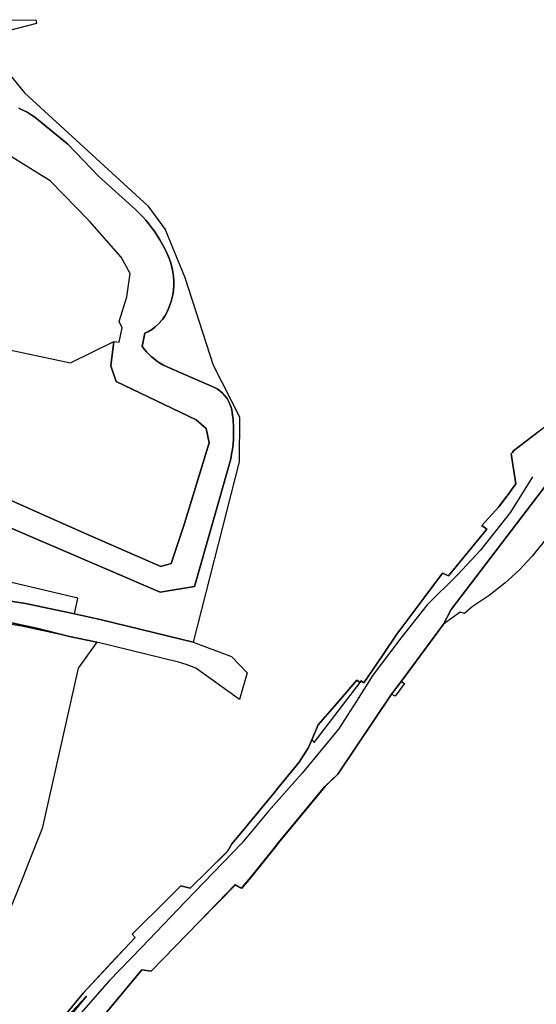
# Model space of a CAD drawing. Header units: metres. Extents: x 339653 to 341672, y 5744753 to 5747397.
# Tile 123 of 256: x 341130 to 341265, y 5745705 to 5745963. Entities that reach past the tile are written whole.
import ezdxf

# ---------------------------------------------------------------- set-up
doc = ezdxf.new("R2010")
doc.units = ezdxf.units.M
doc.header["$LTSCALE"] = 0.03
doc.layers.add('B-Straße', color=83, linetype='Continuous')
doc.layers.add('UMRINGE_FLURSTUECKSABGRENZUNGEN', color=7, linetype='Continuous')
for name, color, linetype, lineweight in [('Flurstücke_Grenzpunkte', 7, 'Continuous', 25), ('Gewässer', 7, 'Continuous', 25), ('Siedlung', 7, 'Continuous', 25), ('Vegetation', 7, 'Continuous', 25), ('Verkehr', 7, 'Continuous', 25)]:
    doc.layers.add(name, color=color, linetype=linetype, lineweight=lineweight)

msp = doc.modelspace()

# ---------------------------------------------------------------- linework, layer by layer
at = {"layer": 'B-Straße'}
msp.add_lwpolyline([(341264.144, 5745843.142), (341258.341, 5745833.963), (341250.511, 5745823.968), (341244.655, 5745817.685), (341236.641, 5745809.708), (341229.734, 5745801.043), (341222.395, 5745791.381), (341218.167, 5745784.574), (341213.456, 5745777.285), (341203.997, 5745765.767), (341195.166, 5745755.832), (341188.182, 5745747.495), (341173.483, 5745732.263), (341161.945, 5745720.307), (341153.505, 5745711.595), (341144.307, 5745701.045), (341132.236, 5745688.016), (341117.801, 5745670.735), (341106.634, 5745657.149), (341092.415, 5745639.848), (341076.739, 5745621.307), (341062.158, 5745603.517), (341060.314, 5745600.266), (341057.782, 5745594.945)], dxfattribs=at)
at = {"layer": 'Flurstücke_Grenzpunkte', "color": 83}
msp.add_lwpolyline([(340746.456, 5745957.636), (340747.931, 5745961.518), (340748.543, 5745961.417), (340922.936, 5745961.848), (341126.05, 5745962.351), (341134.379, 5745962.504), (341134.459, 5745962.01), (341134.539, 5745961.516), (341125.158, 5745959.034)], close=True, dxfattribs=at)
for points in [[(341123.46, 5745953.073), (341131.407, 5745943.41), (341163.667, 5745913.869), (341168.185, 5745907.742), (341173.32, 5745895.194), (341180.688, 5745872.305), (341187.59, 5745858.81), (341187.466, 5745847.058), (341175.492, 5745799.962), (341151.531, 5745805.857), (341144.455, 5745807.354), (341131.685, 5745810.057), (341117.762, 5745812.3)], [(341141.981, 5745702.479), (341146.491, 5745708.043), (341146.756, 5745708.369), (341155.316, 5745717.529), (341157.509, 5745719.893), (341160.305, 5745722.906), (341159.502, 5745723.738), (341168.936, 5745733.084), (341172.267, 5745736.386), (341174.685, 5745735.744), (341179.412, 5745740.398), (341184.421, 5745745.328), (341184.564, 5745745.469), (341185.565, 5745747.326), (341187.906, 5745750.146), (341195.317, 5745759.068), (341196.631, 5745760.65), (341197.603, 5745761.844), (341203.15, 5745768.647), (341205.641, 5745772.498), (341206.477, 5745774.485), (341208.144, 5745778.449), (341212.38, 5745783.29), (341218.276, 5745790.03), (341219.101, 5745789.463), (341219.397, 5745789.853), (341220.058, 5745789.388), (341224.905, 5745796.469), (341228.882, 5745802.367), (341229.48, 5745803.156), (341235.747, 5745811.492), (341240.612, 5745817.966), (341242.141, 5745817.327), (341252.163, 5745829.482), (341250.863, 5745830.434), (341255.361, 5745835.364), (341257.361, 5745838.033), (341257.499, 5745838.217), (341259.801, 5745841.287), (341258.574, 5745849.164), (341258.889, 5745849.519), (341259.194, 5745849.971), (341268.996, 5745857.494)], [(341267.815, 5745841.13), (341242.911, 5745808.559), (341240.865, 5745804.682), (341229.864, 5745789.833), (341229.805, 5745789.753), (341227.3, 5745786.373), (341213.252, 5745765.496), (341209.906, 5745762.251), (341205.706, 5745757.162), (341199.469, 5745749.605), (341197.807, 5745747.591), (341196.639, 5745746.14), (341190.557, 5745738.584), (341188.106, 5745735.662), (341186.414, 5745736.562), (341177.036, 5745726.946), (341164.464, 5745714.072), (341162.082, 5745714.429), (341121.77, 5745666.043)], [(341110.482, 5745808.762), (341134.529, 5745803.639), (341143.215, 5745801.5), (341130.616, 5745804.165), (341116.854, 5745806.402)], [(341137.58, 5745695.453), (341147.616, 5745707.581), (341142.462, 5745702.117)]]:
    msp.add_lwpolyline(points, dxfattribs=at)
at = {"layer": 'Gewässer', "color": 83}
for points in [[(340748.543, 5745961.417), (340922.936, 5745961.848), (341126.05, 5745962.351), (341134.379, 5745962.504), (341134.459, 5745962.01), (341134.539, 5745961.516), (341125.158, 5745959.034), (340746.456, 5745957.636)], [(341129.899, 5745939.441), (341130.998, 5745938.91), (341132.071, 5745938.33), (341133.134, 5745937.69), (341134.117, 5745937.034), (341142.728, 5745929.976), (341150.862, 5745921.588), (341160.436, 5745912.969), (341161.464, 5745911.948), (341162.355, 5745910.997), (341163.083, 5745910.166), (341163.787, 5745909.317), (341164.587, 5745908.286), (341165.262, 5745907.356), (341165.914, 5745906.397), (341166.785, 5745905.008), (341167.484, 5745903.789), (341168.155, 5745902.511), (341168.785, 5745901.19), (341169.287, 5745900.011), (341169.657, 5745898.942), (341170.011, 5745897.614), (341170.278, 5745896.119), (341170.415, 5745894.539), (341170.419, 5745893.2), (341170.324, 5745891.921), (341170.134, 5745890.65), (341169.73, 5745888.967), (341169.247, 5745887.554), (341168.779, 5745886.398), (341168.163, 5745885.254), (341167.479, 5745884.258), (341166.429, 5745883.064), (341165.548, 5745882.276), (341164.816, 5745881.73), (341163.83, 5745881.125), (341162.84, 5745880.642), (341162.189, 5745877.201), (341162.787, 5745876.409), (341163.32, 5745875.781), (341163.888, 5745875.177), (341164.511, 5745874.579), (341165.17, 5745874.012), (341165.878, 5745873.468), (341166.684, 5745872.92), (341167.687, 5745872.33), (341168.868, 5745871.753), (341181.089, 5745866.494), (341181.741, 5745866.12), (341182.482, 5745865.596), (341183.138, 5745865.022), (341183.766, 5745864.344), (341184.331, 5745863.582), (341184.802, 5745862.776), (341185.096, 5745862.144), (341185.418, 5745861.222), (341185.569, 5745860.617), (341185.682, 5745859.957), (341185.794, 5745859.165), (341185.89, 5745858.339), (341185.964, 5745857.511), (341186.018, 5745856.671), (341186.056, 5745855.584), (341186.058, 5745854.583), (341186.042, 5745853.886), (341185.995, 5745852.928), (341185.907, 5745851.846), (341185.806, 5745850.934), (341185.672, 5745849.977), (341185.51, 5745849.03), (341185.382, 5745848.378), (341185.198, 5745847.543), (341175.789, 5745814.491), (341166.886, 5745813.005), (341125.477, 5745830.79)], [(341117.651, 5745841.543), (341147.904, 5745828.132), (341167.069, 5745819.774), (341169.735, 5745820.507), (341173.12, 5745830.696), (341179.674, 5745852.005), (341178.885, 5745855.76), (341176.251, 5745858.071), (341155.342, 5745868.024), (341153.977, 5745872.145), (341154.749, 5745878.455), (341156.19, 5745878.308), (341156.942, 5745882.082), (341156.16, 5745883.723), (341158.128, 5745890.15), (341159.059, 5745896.199), (341156.689, 5745900.531), (341148.42, 5745909.938), (341138.083, 5745920.45), (341127.35, 5745927.104)]]:
    msp.add_lwpolyline(points, dxfattribs=at)
at = {"layer": 'Siedlung', "color": 83}
for points in [[(341123.46, 5745953.073), (341131.407, 5745943.41), (341163.667, 5745913.869), (341168.185, 5745907.742), (341173.32, 5745895.194), (341180.688, 5745872.305), (341187.59, 5745858.81), (341187.466, 5745847.058), (341175.492, 5745799.962), (341151.531, 5745805.857), (341144.455, 5745807.354), (341145.342, 5745811.493), (341109.117, 5745819.986)], [(341125.477, 5745830.79), (341166.886, 5745813.005), (341175.789, 5745814.491), (341185.198, 5745847.543), (341185.382, 5745848.378), (341185.51, 5745849.03), (341185.672, 5745849.977), (341185.806, 5745850.934), (341185.907, 5745851.846), (341185.995, 5745852.928), (341186.042, 5745853.886), (341186.058, 5745854.583), (341186.056, 5745855.584), (341186.018, 5745856.671), (341185.964, 5745857.511), (341185.89, 5745858.339), (341185.794, 5745859.165), (341185.682, 5745859.957), (341185.569, 5745860.617), (341185.418, 5745861.222), (341185.096, 5745862.144), (341184.802, 5745862.776), (341184.331, 5745863.582), (341183.766, 5745864.344), (341183.138, 5745865.022), (341182.482, 5745865.596), (341181.741, 5745866.12), (341181.089, 5745866.494), (341168.868, 5745871.753), (341167.687, 5745872.33), (341166.684, 5745872.92), (341165.878, 5745873.468), (341165.17, 5745874.012), (341164.511, 5745874.579), (341163.888, 5745875.177), (341163.32, 5745875.781), (341162.787, 5745876.409), (341162.189, 5745877.201), (341162.84, 5745880.642), (341163.83, 5745881.125), (341164.816, 5745881.73), (341165.548, 5745882.276), (341166.429, 5745883.064), (341167.479, 5745884.258), (341168.163, 5745885.254), (341168.779, 5745886.398), (341169.247, 5745887.554), (341169.73, 5745888.967), (341170.134, 5745890.65), (341170.324, 5745891.921), (341170.419, 5745893.2), (341170.415, 5745894.539), (341170.278, 5745896.119), (341170.011, 5745897.614), (341169.657, 5745898.942), (341169.287, 5745900.011), (341168.785, 5745901.19), (341168.155, 5745902.511), (341167.484, 5745903.789), (341166.785, 5745905.008), (341165.914, 5745906.397), (341165.262, 5745907.356), (341164.587, 5745908.286), (341163.787, 5745909.317), (341163.083, 5745910.166), (341162.355, 5745910.997), (341161.464, 5745911.948), (341160.436, 5745912.969), (341150.862, 5745921.588), (341142.728, 5745929.976), (341134.117, 5745937.034), (341133.134, 5745937.69), (341132.071, 5745938.33), (341130.998, 5745938.91), (341129.899, 5745939.441)], [(341110.482, 5745808.762), (341134.529, 5745803.639), (341143.215, 5745801.5), (341150.302, 5745800), (341145.448, 5745793.228), (341139.501, 5745766.801), (341136.029, 5745751.374), (341132.469, 5745742.387), (341131.127, 5745739), (341126.51, 5745727.489)]]:
    msp.add_lwpolyline(points, dxfattribs=at)
at = {"layer": 'UMRINGE_FLURSTUECKSABGRENZUNGEN', "color": 83}
for points in [[(341265.789, 5745855.032, 0), (341259.194, 5745849.971, 0), (341258.889, 5745849.519, 0), (341258.574, 5745849.164, 0), (341259.801, 5745841.287, 0), (341257.499, 5745838.217, 0), (341255.361, 5745835.364, 0), (341250.863, 5745830.434, 0), (341252.163, 5745829.482, 0), (341242.141, 5745817.327, 0), (341240.612, 5745817.966, 0), (341235.747, 5745811.492, 0), (341229.48, 5745803.156, 0), (341228.882, 5745802.367, 0), (341224.905, 5745796.469, 0), (341220.058, 5745789.388, 0), (341219.397, 5745789.853, 0), (341219.101, 5745789.463, 0), (341218.276, 5745790.03, 0), (341212.38, 5745783.29, 0), (341208.144, 5745778.449, 0), (341206.477, 5745774.485, 0), (341205.641, 5745772.498, 0), (341203.15, 5745768.647, 0), (341197.603, 5745761.844, 0), (341196.631, 5745760.65, 0), (341195.317, 5745759.068, 0), (341187.906, 5745750.146, 0), (341185.565, 5745747.326, 0), (341184.564, 5745745.469, 0), (341179.412, 5745740.398, 0), (341174.685, 5745735.744, 0), (341172.267, 5745736.386, 0), (341168.936, 5745733.084, 0), (341159.502, 5745723.738, 0), (341160.305, 5745722.906, 0), (341157.509, 5745719.893, 0), (341155.309, 5745717.535, 0), (341146.756, 5745708.369, 0), (341141.981, 5745702.479, 0)], [(341121.77, 5745666.043, 0), (341162.082, 5745714.429, 0), (341164.464, 5745714.072, 0), (341177.036, 5745726.946, 0), (341186.461, 5745736.686, 0), (341188.146, 5745735.771, 0), (341190.565, 5745738.67, 0), (341196.633, 5745746.208, 0), (341197.806, 5745747.665, 0), (341209.891, 5745762.328, 0), (341213.252, 5745765.496, 0), (341227.3, 5745786.373, 0), (341229.805, 5745789.753, 0), (341240.865, 5745804.682, 0), (341242.911, 5745808.559, 0), (341267.815, 5745841.13, 0)], [(341142.462, 5745702.117, 0), (341147.616, 5745707.581, 0), (341137.58, 5745695.453, 0)]]:
    msp.add_polyline3d(points, dxfattribs=at)
at = {"layer": 'Vegetation', "color": 83}
msp.add_lwpolyline([(341127.019, 5745876.394), (341143.438, 5745872.916), (341154.749, 5745878.455), (341153.977, 5745872.145), (341155.342, 5745868.024), (341176.251, 5745858.071), (341178.885, 5745855.76), (341179.674, 5745852.005), (341173.12, 5745830.696), (341169.735, 5745820.507), (341167.069, 5745819.774), (341147.904, 5745828.132), (341117.651, 5745841.543)], dxfattribs=at)
at = {"layer": 'Verkehr', "color": 83}
for points in [[(341141.981, 5745702.479), (341146.491, 5745708.043), (341146.756, 5745708.369), (341155.316, 5745717.529), (341157.509, 5745719.893), (341160.305, 5745722.906), (341159.502, 5745723.738), (341168.936, 5745733.084), (341172.267, 5745736.386), (341174.685, 5745735.744), (341179.412, 5745740.398), (341184.421, 5745745.328), (341184.564, 5745745.469), (341185.565, 5745747.326), (341187.906, 5745750.146), (341195.317, 5745759.068), (341196.631, 5745760.65), (341197.603, 5745761.844), (341203.15, 5745768.647), (341205.641, 5745772.498), (341206.477, 5745774.485), (341207.117, 5745773.821), (341213.654, 5745782.345), (341219.101, 5745789.463), (341219.397, 5745789.853), (341220.058, 5745789.388), (341224.905, 5745796.469), (341228.882, 5745802.367), (341229.48, 5745803.156), (341235.747, 5745811.492), (341240.612, 5745817.966), (341242.141, 5745817.327), (341252.163, 5745829.482), (341250.863, 5745830.434), (341255.361, 5745835.364), (341257.361, 5745838.033), (341257.499, 5745838.217), (341259.801, 5745841.287), (341258.574, 5745849.164), (341258.889, 5745849.519), (341259.194, 5745849.971), (341268.996, 5745857.494)], [(341268.272, 5745827.724), (341264.061, 5745822.429), (341260.624, 5745818.752), (341256.896, 5745815.379), (341252.784, 5745812.176), (341248.353, 5745809.251), (341246.352, 5745807.454), (341245.208, 5745807.816), (341240.865, 5745804.682), (341229.864, 5745789.833), (341229.805, 5745789.753), (341230.672, 5745789.194), (341228.282, 5745785.9), (341227.3, 5745786.373), (341213.252, 5745765.496), (341209.906, 5745762.251), (341205.706, 5745757.162), (341199.469, 5745749.605), (341197.807, 5745747.591), (341196.639, 5745746.14), (341190.557, 5745738.584), (341188.106, 5745735.662), (341186.414, 5745736.562), (341177.036, 5745726.946), (341164.464, 5745714.072), (341162.082, 5745714.429), (341121.77, 5745666.043)], [(341117.762, 5745812.3), (341131.685, 5745810.057), (341144.455, 5745807.354), (341151.531, 5745805.857), (341175.492, 5745799.962), (341185.452, 5745796.207), (341189.548, 5745791.965), (341187.619, 5745784.997), (341176.139, 5745793.164), (341173.929, 5745794.074), (341172.551, 5745794.517), (341172.028, 5745794.685), (341150.302, 5745800), (341143.215, 5745801.5), (341134.529, 5745803.639), (341110.482, 5745808.762)], [(341137.58, 5745695.453), (341147.616, 5745707.581), (341142.462, 5745702.117)]]:
    msp.add_lwpolyline(points, dxfattribs=at)

doc.saveas('drawing.dxf')
